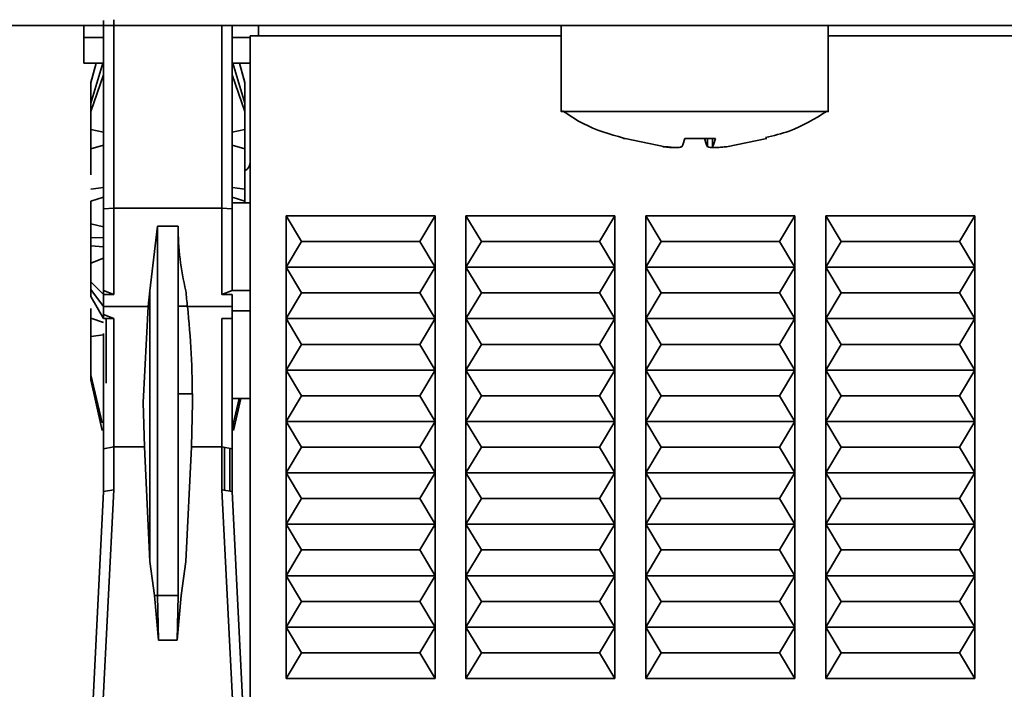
# Model space of a CAD drawing. Header units: millimetres. Extents: x 0 to 420, y 0 to 297.
# Tile 7 of 126: x 116.86 to 126.44, y 91.33 to 97.84. Entities that reach past the tile are written whole.
import ezdxf

# ---------------------------------------------------------------- set-up
doc = ezdxf.new("R2010")
doc.units = ezdxf.units.MM
doc.linetypes.add('CENTERX2', pattern=[20.32, 12.7, -2.54, 2.54, -2.54])

msp = doc.modelspace()

# ---------------------------------------------------------------- linework, layer by layer
at = {"color": 7, "linetype": 'Continuous', "lineweight": 35}
for p, q in [((117.6768, 97.8313), (117.6768, 95.9985)), ((117.7768, 96.0069), (117.7768, 97.8396)), ((203.4519, 97.7818), (81.8518, 97.7818)), ((117.4842, 97.7818), (117.4842, 97.6666)), ((117.4842, 97.4166), (117.4842, 97.7818)), ((118.8268, 97.7818), (118.8268, 96.0069)), ((118.9268, 97.7818), (118.9268, 95.9985)), ((119.1842, 97.7818), (119.1842, 97.6818)), ((122.1268, 97.7818), (122.1268, 96.9463)), ((124.7268, 96.9463), (124.7268, 97.7818)), ((119.1018, 97.6818), (119.1018, 90.8818)), ((119.1018, 97.6818), (122.1268, 97.6818)), ((124.7268, 97.6818), (136.805, 97.6818)), ((117.4842, 97.4166), (117.6768, 97.4166)), ((117.5518, 97.0274), (117.6708, 97.4166)), ((117.5518, 97.2268), (117.6042, 97.4166)), ((117.6034, 97.4166), (117.5518, 97.2303)), ((118.9268, 97.4166), (119.1018, 97.4166)), ((119.0518, 97.0274), (118.9327, 97.4166)), ((118.9993, 97.4166), (119.0518, 97.2268)), ((119.0518, 97.2303), (119.0002, 97.4166)), ((117.5518, 96.9483), (117.6768, 97.3042)), ((117.5518, 97.2303), (117.5518, 97.2268)), ((117.5518, 97.0274), (117.5518, 97.2268)), ((118.9268, 97.3042), (119.0518, 96.9483)), ((119.0518, 97.2303), (119.0518, 97.2268)), ((119.0518, 97.2268), (119.0518, 97.0274)), ((117.5518, 97.0274), (117.5518, 96.9483)), ((117.5518, 96.9483), (117.5518, 96.772)), ((119.0518, 97.0274), (119.0518, 96.9483)), ((119.0518, 96.9483), (119.0518, 96.772)), ((117.5518, 96.772), (117.6768, 96.7456)), ((118.9268, 96.7456), (119.0518, 96.772)), ((119.0518, 96.772), (119.0518, 96.583)), ((122.7495, 96.6838), (122.7336, 96.6838)), ((122.7495, 96.6838), (123.1394, 96.6044)), ((123.6301, 96.6838), (123.331, 96.6838)), ((123.5992, 96.6838), (123.5992, 96.6031)), ((123.7375, 96.6044), (124.1274, 96.6838)), ((124.1199, 96.6838), (124.1274, 96.6838)), ((117.6768, 96.6196), (117.5518, 96.583)), ((119.0518, 96.583), (118.9268, 96.6196)), ((119.0518, 96.583), (119.0518, 96.19)), ((117.6768, 96.5022), (117.6768, 96.4152)), ((117.5518, 96.19), (117.6768, 96.2075)), ((118.9268, 96.2075), (119.0518, 96.19)), ((119.0518, 96.19), (119.0518, 96.0753)), ((117.6768, 96.1119), (117.5518, 96.0753)), ((119.0518, 96.0753), (118.9268, 96.1119)), ((117.7768, 96.0069), (117.6768, 95.9985)), ((117.7768, 96.0069), (117.7768, 95.1683)), ((118.8268, 96.0069), (117.7768, 96.0069)), ((118.8268, 95.1683), (118.8268, 96.0069)), ((118.9268, 95.9985), (118.8268, 96.0069)), ((118.9268, 96.0568), (119.1018, 96.0568)), ((118.9268, 95.9985), (118.9268, 95.2055)), ((119.0518, 96.0753), (119.0518, 96.0568)), ((119.6018, 95.6818), (119.4518, 95.9318)), ((119.4518, 95.9318), (120.9018, 95.9318)), ((119.4518, 95.4318), (119.4518, 95.9318)), ((120.9018, 95.9318), (120.7518, 95.6818)), ((120.9018, 95.9318), (120.9018, 95.4318)), ((121.3518, 95.6818), (121.2018, 95.9318)), ((121.2018, 95.9318), (122.6518, 95.9318)), ((121.2018, 95.4318), (121.2018, 95.9318)), ((122.6518, 95.9318), (122.5018, 95.6818)), ((122.6518, 95.9318), (122.6518, 95.4318)), ((123.1018, 95.6818), (122.9518, 95.9318)), ((122.9518, 95.9318), (124.4018, 95.9318)), ((122.9518, 95.4318), (122.9518, 95.9318)), ((124.4018, 95.9318), (124.2518, 95.6818)), ((124.4018, 95.9318), (124.4018, 95.4318)), ((124.8518, 95.6818), (124.7018, 95.9318)), ((124.7018, 95.9318), (126.1518, 95.9318)), ((124.7018, 95.4318), (124.7018, 95.9318)), ((126.1518, 95.9318), (126.0018, 95.6818)), ((126.1518, 95.9318), (126.1518, 95.4318)), ((117.5518, 95.8526), (117.6768, 95.8256)), ((118.1259, 95.2022), (118.2018, 95.8318)), ((118.2018, 95.8318), (118.4018, 95.8318)), ((118.2018, 92.2394), (118.2018, 95.8318)), ((118.4018, 95.8318), (118.4018, 92.2394)), ((117.5518, 95.7225), (117.5518, 95.6399)), ((117.6768, 95.7172), (117.5518, 95.7225)), ((117.5518, 95.6399), (117.6768, 95.6305)), ((119.4518, 95.4318), (119.6018, 95.6818)), ((120.7518, 95.6818), (119.6018, 95.6818)), ((120.7518, 95.6818), (120.9018, 95.4318)), ((121.2018, 95.4318), (121.3518, 95.6818)), ((122.5018, 95.6818), (121.3518, 95.6818)), ((122.5018, 95.6818), (122.6518, 95.4318)), ((122.9518, 95.4318), (123.1018, 95.6818)), ((124.2518, 95.6818), (123.1018, 95.6818)), ((124.2518, 95.6818), (124.4018, 95.4318)), ((124.7018, 95.4318), (124.8518, 95.6818)), ((126.0018, 95.6818), (124.8518, 95.6818)), ((126.0018, 95.6818), (126.1518, 95.4318)), ((117.5518, 95.4725), (117.6768, 95.5189)), ((117.5518, 95.4725), (117.5518, 95.2884)), ((119.4518, 95.4318), (120.9018, 95.4318)), ((119.6018, 95.1818), (119.4518, 95.4318)), ((119.4518, 94.9318), (119.4518, 95.4318)), ((120.9018, 95.4318), (120.7518, 95.1818)), ((120.9018, 95.4318), (120.9018, 94.9318)), ((121.2018, 95.4318), (122.6518, 95.4318)), ((121.3518, 95.1818), (121.2018, 95.4318)), ((121.2018, 94.9318), (121.2018, 95.4318)), ((122.6518, 95.4318), (122.5018, 95.1818)), ((122.6518, 95.4318), (122.6518, 94.9318)), ((122.9518, 95.4318), (124.4018, 95.4318)), ((123.1018, 95.1818), (122.9518, 95.4318)), ((122.9518, 94.9318), (122.9518, 95.4318)), ((124.4018, 95.4318), (124.2518, 95.1818)), ((124.4018, 95.4318), (124.4018, 94.9318)), ((124.7018, 95.4318), (126.1518, 95.4318)), ((124.8518, 95.1818), (124.7018, 95.4318)), ((124.7018, 94.9318), (124.7018, 95.4318)), ((126.1518, 95.4318), (126.0018, 95.1818)), ((126.1518, 95.4318), (126.1518, 94.9318)), ((117.6768, 95.1683), (117.5518, 95.2884)), ((117.5518, 95.2884), (117.5518, 95.217)), ((117.5518, 95.217), (117.6768, 95.0493)), ((117.5518, 95.217), (117.5518, 95.1482)), ((117.6768, 94.9337), (117.5518, 95.1482)), ((117.6768, 95.2055), (117.7768, 95.1683)), ((117.6768, 95.2055), (117.6768, 95.1683)), ((117.6768, 95.1683), (117.6768, 95.0493)), ((117.7768, 95.1683), (117.6768, 95.1683)), ((118.1113, 95.0493), (118.1259, 95.2022)), ((118.1259, 92.5685), (118.1259, 95.2022)), ((118.8268, 95.1683), (118.9268, 95.2055)), ((118.9268, 95.1683), (118.8268, 95.1683)), ((118.9268, 95.1683), (118.9268, 95.0493)), ((119.4518, 94.9318), (119.6018, 95.1818)), ((119.6018, 95.1818), (120.7518, 95.1818)), ((120.7518, 95.1818), (120.9018, 94.9318)), ((121.2018, 94.9318), (121.3518, 95.1818)), ((121.3518, 95.1818), (122.5018, 95.1818)), ((122.5018, 95.1818), (122.6518, 94.9318)), ((122.9518, 94.9318), (123.1018, 95.1818)), ((123.1018, 95.1818), (124.2518, 95.1818)), ((124.2518, 95.1818), (124.4018, 94.9318)), ((124.7018, 94.9318), (124.8518, 95.1818)), ((124.8518, 95.1818), (126.0018, 95.1818)), ((126.0018, 95.1818), (126.1518, 94.9318)), ((117.5518, 95.0308), (117.5518, 94.9371)), ((117.6768, 95.0493), (118.1113, 95.0493)), ((117.6768, 95.0493), (117.6768, 94.9337)), ((118.063, 94.1178), (118.1113, 95.0493)), ((118.4923, 95.0493), (118.9268, 95.0493)), ((118.9268, 94.9337), (118.9268, 95.0493)), ((117.5518, 94.9371), (117.6768, 94.8934)), ((117.6768, 94.9709), (117.7768, 94.9337)), ((117.7768, 94.9337), (117.6768, 94.9337)), ((117.7768, 93.6837), (117.7768, 94.9337)), ((118.8268, 94.9337), (118.8268, 93.6837)), ((118.9268, 94.9337), (118.8268, 94.9337)), ((118.9268, 94.9709), (118.9268, 93.6663)), ((119.4518, 94.9318), (120.9018, 94.9318)), ((119.6018, 94.6818), (119.4518, 94.9318)), ((119.4518, 94.4318), (119.4518, 94.9318)), ((120.9018, 94.9318), (120.7518, 94.6818)), ((120.9018, 94.9318), (120.9018, 94.4318)), ((121.3518, 94.6818), (121.2018, 94.9318)), ((121.2018, 94.9318), (122.6518, 94.9318)), ((121.2018, 94.4318), (121.2018, 94.9318)), ((122.6518, 94.9318), (122.5018, 94.6818)), ((122.6518, 94.9318), (122.6518, 94.4318)), ((123.1018, 94.6818), (122.9518, 94.9318)), ((122.9518, 94.9318), (124.4018, 94.9318)), ((122.9518, 94.4318), (122.9518, 94.9318)), ((124.4018, 94.9318), (124.2518, 94.6818)), ((124.4018, 94.9318), (124.4018, 94.4318)), ((124.8518, 94.6818), (124.7018, 94.9318)), ((124.7018, 94.9318), (126.1518, 94.9318)), ((124.7018, 94.4318), (124.7018, 94.9318)), ((126.1518, 94.9318), (126.0018, 94.6818)), ((126.1518, 94.9318), (126.1518, 94.4318)), ((117.5518, 94.7594), (117.6768, 94.775)), ((117.5518, 94.7594), (117.5518, 94.3842)), ((119.4518, 94.4318), (119.6018, 94.6818)), ((119.6018, 94.6818), (120.7518, 94.6818)), ((120.7518, 94.6818), (120.9018, 94.4318)), ((121.2018, 94.4318), (121.3518, 94.6818)), ((121.3518, 94.6818), (122.5018, 94.6818)), ((122.5018, 94.6818), (122.6518, 94.4318)), ((122.9518, 94.4318), (123.1018, 94.6818)), ((123.1018, 94.6818), (124.2518, 94.6818)), ((124.2518, 94.6818), (124.4018, 94.4318)), ((124.7018, 94.4318), (124.8518, 94.6818)), ((124.8518, 94.6818), (126.0018, 94.6818)), ((126.0018, 94.6818), (126.1518, 94.4318)), ((117.5518, 94.3842), (117.5518, 94.3374)), ((117.6636, 93.919), (117.5518, 94.3842)), ((119.6018, 94.1818), (119.4518, 94.4318)), ((119.4518, 94.4318), (120.9018, 94.4318)), ((119.4518, 93.9318), (119.4518, 94.4318)), ((120.9018, 94.4318), (120.7518, 94.1818)), ((120.9018, 94.4318), (120.9018, 93.9318)), ((121.3518, 94.1818), (121.2018, 94.4318)), ((121.2018, 94.4318), (122.6518, 94.4318)), ((121.2018, 93.9318), (121.2018, 94.4318)), ((122.6518, 94.4318), (122.5018, 94.1818)), ((122.6518, 94.4318), (122.6518, 93.9318)), ((123.1018, 94.1818), (122.9518, 94.4318)), ((122.9518, 94.4318), (124.4018, 94.4318)), ((122.9518, 93.9318), (122.9518, 94.4318)), ((124.4018, 94.4318), (124.2518, 94.1818)), ((124.4018, 94.4318), (124.4018, 93.9318)), ((124.8518, 94.1818), (124.7018, 94.4318)), ((124.7018, 94.4318), (126.1518, 94.4318)), ((124.7018, 93.9318), (124.7018, 94.4318)), ((126.1518, 94.4318), (126.0018, 94.1818)), ((126.1518, 94.4318), (126.1518, 93.9318)), ((117.6636, 93.8443), (117.5518, 94.3374)), ((119.4518, 93.9318), (119.6018, 94.1818)), ((119.6018, 94.1818), (120.7518, 94.1818)), ((120.7518, 94.1818), (120.9018, 93.9318)), ((121.2018, 93.9318), (121.3518, 94.1818)), ((121.3518, 94.1818), (122.5018, 94.1818)), ((122.5018, 94.1818), (122.6518, 93.9318)), ((122.9518, 93.9318), (123.1018, 94.1818)), ((123.1018, 94.1818), (124.2518, 94.1818)), ((124.2518, 94.1818), (124.4018, 93.9318)), ((124.7018, 93.9318), (124.8518, 94.1818)), ((124.8518, 94.1818), (126.0018, 94.1818)), ((126.0018, 94.1818), (126.1518, 93.9318)), ((118.063, 94.1178), (118.0732, 93.6837)), ((118.5304, 93.6837), (118.5405, 94.1178)), ((118.9268, 94.1568), (119.1018, 94.1568)), ((118.9971, 94.1568), (118.94, 93.919)), ((119.0108, 94.1568), (118.94, 93.8443)), ((118.94, 93.919), (118.94, 93.8443)), ((119.6018, 93.6818), (119.4518, 93.9318)), ((119.4518, 93.9318), (120.9018, 93.9318)), ((119.4518, 93.4318), (119.4518, 93.9318)), ((120.9018, 93.9318), (120.7518, 93.6818)), ((120.9018, 93.9318), (120.9018, 93.4318)), ((121.3518, 93.6818), (121.2018, 93.9318)), ((121.2018, 93.9318), (122.6518, 93.9318)), ((121.2018, 93.4318), (121.2018, 93.9318)), ((122.6518, 93.9318), (122.5018, 93.6818)), ((122.6518, 93.9318), (122.6518, 93.4318)), ((123.1018, 93.6818), (122.9518, 93.9318)), ((122.9518, 93.9318), (124.4018, 93.9318)), ((122.9518, 93.4318), (122.9518, 93.9318)), ((124.4018, 93.9318), (124.2518, 93.6818)), ((124.4018, 93.9318), (124.4018, 93.4318)), ((124.8518, 93.6818), (124.7018, 93.9318)), ((124.7018, 93.9318), (126.1518, 93.9318)), ((124.7018, 93.4318), (124.7018, 93.9318)), ((126.1518, 93.9318), (126.0018, 93.6818)), ((126.1518, 93.9318), (126.1518, 93.4318)), ((117.6768, 93.6663), (117.7768, 93.6837)), ((117.7768, 93.6837), (118.0732, 93.6837)), ((117.7768, 93.2668), (117.7768, 93.6837)), ((118.0732, 93.6837), (118.1259, 92.5685)), ((118.4777, 92.5685), (118.5304, 93.6837)), ((118.8268, 93.6837), (118.5304, 93.6837)), ((118.8268, 93.6837), (118.8268, 93.2668)), ((118.9268, 93.6663), (118.8268, 93.6837)), ((119.4518, 93.4318), (119.6018, 93.6818)), ((120.7518, 93.6818), (119.6018, 93.6818)), ((120.7518, 93.6818), (120.9018, 93.4318)), ((121.2018, 93.4318), (121.3518, 93.6818)), ((121.3518, 93.6818), (122.5018, 93.6818)), ((122.5018, 93.6818), (122.6518, 93.4318)), ((122.9518, 93.4318), (123.1018, 93.6818)), ((123.1018, 93.6818), (124.2518, 93.6818)), ((124.2518, 93.6818), (124.4018, 93.4318)), ((124.7018, 93.4318), (124.8518, 93.6818)), ((124.8518, 93.6818), (126.0018, 93.6818)), ((126.0018, 93.6818), (126.1518, 93.4318)), ((117.6768, 93.2519), (117.6768, 93.6663)), ((118.8518, 93.6738), (118.8518, 93.2631)), ((118.9044, 93.2553), (118.9044, 93.6702)), ((118.9268, 93.2519), (118.9268, 93.6663)), ((117.6768, 93.5324), (117.6768, 93.2613)), ((119.6018, 93.1818), (119.4518, 93.4318)), ((120.9018, 93.4318), (119.4518, 93.4318)), ((119.4518, 92.9318), (119.4518, 93.4318)), ((120.9018, 93.4318), (120.7518, 93.1818)), ((120.9018, 93.4318), (120.9018, 92.9318)), ((121.3518, 93.1818), (121.2018, 93.4318)), ((121.2018, 93.4318), (122.6518, 93.4318)), ((121.2018, 92.9318), (121.2018, 93.4318)), ((122.6518, 93.4318), (122.5018, 93.1818)), ((122.6518, 93.4318), (122.6518, 92.9318)), ((123.1018, 93.1818), (122.9518, 93.4318)), ((122.9518, 93.4318), (124.4018, 93.4318)), ((122.9518, 92.9318), (122.9518, 93.4318)), ((124.4018, 93.4318), (124.2518, 93.1818)), ((124.4018, 93.4318), (124.4018, 92.9318)), ((124.8518, 93.1818), (124.7018, 93.4318)), ((124.7018, 93.4318), (126.1518, 93.4318)), ((124.7018, 92.9318), (124.7018, 93.4318)), ((126.1518, 93.4318), (126.0018, 93.1818)), ((126.1518, 93.4318), (126.1518, 92.9318)), ((117.5518, 90.7899), (117.6768, 93.2519)), ((117.6518, 90.8048), (117.7768, 93.2668)), ((117.7768, 93.2668), (117.6768, 93.2519)), ((118.8268, 93.2668), (118.9518, 90.8048)), ((118.8268, 93.2668), (118.9268, 93.2519)), ((118.9268, 93.2519), (119.0518, 90.7899)), ((119.4518, 92.9318), (119.6018, 93.1818)), ((120.7518, 93.1818), (119.6018, 93.1818)), ((120.7518, 93.1818), (120.9018, 92.9318)), ((121.2018, 92.9318), (121.3518, 93.1818)), ((121.3518, 93.1818), (122.5018, 93.1818)), ((122.5018, 93.1818), (122.6518, 92.9318)), ((122.9518, 92.9318), (123.1018, 93.1818)), ((123.1018, 93.1818), (124.2518, 93.1818)), ((124.2518, 93.1818), (124.4018, 92.9318)), ((124.7018, 92.9318), (124.8518, 93.1818)), ((124.8518, 93.1818), (126.0018, 93.1818)), ((126.0018, 93.1818), (126.1518, 92.9318)), ((119.6018, 92.6818), (119.4518, 92.9318)), ((120.9018, 92.9318), (119.4518, 92.9318)), ((119.4518, 92.4318), (119.4518, 92.9318)), ((120.9018, 92.9318), (120.7518, 92.6818)), ((120.9018, 92.9318), (120.9018, 92.4318)), ((121.3518, 92.6818), (121.2018, 92.9318)), ((121.2018, 92.9318), (122.6518, 92.9318)), ((121.2018, 92.4318), (121.2018, 92.9318)), ((122.6518, 92.9318), (122.5018, 92.6818)), ((122.6518, 92.9318), (122.6518, 92.4318)), ((123.1018, 92.6818), (122.9518, 92.9318)), ((122.9518, 92.9318), (124.4018, 92.9318)), ((122.9518, 92.4318), (122.9518, 92.9318)), ((124.4018, 92.9318), (124.2518, 92.6818)), ((124.4018, 92.9318), (124.4018, 92.4318)), ((124.8518, 92.6818), (124.7018, 92.9318)), ((124.7018, 92.9318), (126.1518, 92.9318)), ((124.7018, 92.4318), (124.7018, 92.9318)), ((126.1518, 92.9318), (126.0018, 92.6818)), ((126.1518, 92.9318), (126.1518, 92.4318)), ((119.4518, 92.4318), (119.6018, 92.6818)), ((120.7518, 92.6818), (119.6018, 92.6818)), ((120.7518, 92.6818), (120.9018, 92.4318)), ((121.2018, 92.4318), (121.3518, 92.6818)), ((121.3518, 92.6818), (122.5018, 92.6818)), ((122.5018, 92.6818), (122.6518, 92.4318)), ((122.9518, 92.4318), (123.1018, 92.6818)), ((123.1018, 92.6818), (124.2518, 92.6818)), ((124.2518, 92.6818), (124.4018, 92.4318)), ((124.7018, 92.4318), (124.8518, 92.6818)), ((124.8518, 92.6818), (126.0018, 92.6818)), ((126.0018, 92.6818), (126.1518, 92.4318)), ((118.1259, 92.5685), (118.1715, 92.2394)), ((118.4321, 92.2394), (118.4777, 92.5685)), ((119.6018, 92.1818), (119.4518, 92.4318)), ((120.9018, 92.4318), (119.4518, 92.4318)), ((119.4518, 91.9318), (119.4518, 92.4318)), ((120.9018, 92.4318), (120.7518, 92.1818)), ((120.9018, 92.4318), (120.9018, 91.9318)), ((121.3518, 92.1818), (121.2018, 92.4318)), ((121.2018, 92.4318), (122.6518, 92.4318)), ((121.2018, 91.9318), (121.2018, 92.4318)), ((122.6518, 92.4318), (122.5018, 92.1818)), ((122.6518, 92.4318), (122.6518, 91.9318)), ((123.1018, 92.1818), (122.9518, 92.4318)), ((122.9518, 92.4318), (124.4018, 92.4318)), ((122.9518, 91.9318), (122.9518, 92.4318)), ((124.4018, 92.4318), (124.2518, 92.1818)), ((124.4018, 92.4318), (124.4018, 91.9318)), ((126.1518, 92.4318), (124.7018, 92.4318)), ((124.8518, 92.1818), (124.7018, 92.4318)), ((124.7018, 91.9318), (124.7018, 92.4318)), ((126.1518, 92.4318), (126.0018, 92.1818)), ((126.1518, 92.4318), (126.1518, 91.9318)), ((118.1715, 92.2394), (118.2124, 91.8053)), ((118.1715, 92.2394), (118.2018, 92.2394)), ((118.2124, 91.8053), (118.2018, 92.2394)), ((118.4018, 92.2394), (118.2018, 92.2394)), ((118.3911, 91.8053), (118.432, 92.2394)), ((118.3911, 91.8053), (118.4018, 92.2394)), ((119.4518, 91.9318), (119.6018, 92.1818)), ((120.7518, 92.1818), (119.6018, 92.1818)), ((120.7518, 92.1818), (120.9018, 91.9318)), ((121.2018, 91.9318), (121.3518, 92.1818)), ((121.3518, 92.1818), (122.5018, 92.1818)), ((122.5018, 92.1818), (122.6518, 91.9318)), ((122.9518, 91.9318), (123.1018, 92.1818)), ((123.1018, 92.1818), (124.2518, 92.1818)), ((124.2518, 92.1818), (124.4018, 91.9318)), ((124.7018, 91.9318), (124.8518, 92.1818)), ((126.0018, 92.1818), (124.8518, 92.1818)), ((126.0018, 92.1818), (126.1518, 91.9318)), ((120.9018, 91.9318), (119.4518, 91.9318)), ((119.6018, 91.6818), (119.4518, 91.9318)), ((119.4518, 91.4318), (119.4518, 91.9318)), ((120.9018, 91.9318), (120.7518, 91.6818)), ((120.9018, 91.9318), (120.9018, 91.4318)), ((121.3518, 91.6818), (121.2018, 91.9318)), ((121.2018, 91.9318), (122.6518, 91.9318)), ((121.2018, 91.4318), (121.2018, 91.9318)), ((122.6518, 91.9318), (122.5018, 91.6818)), ((122.6518, 91.9318), (122.6518, 91.4318)), ((123.1018, 91.6818), (122.9518, 91.9318)), ((124.4018, 91.9318), (122.9518, 91.9318)), ((122.9518, 91.4318), (122.9518, 91.9318)), ((124.4018, 91.9318), (124.2518, 91.6818)), ((124.4018, 91.9318), (124.4018, 91.4318)), ((124.8518, 91.6818), (124.7018, 91.9318)), ((126.1518, 91.9318), (124.7018, 91.9318)), ((124.7018, 91.4318), (124.7018, 91.9318)), ((126.1518, 91.9318), (126.0018, 91.6818)), ((126.1518, 91.9318), (126.1518, 91.4318)), ((118.2124, 91.8053), (118.3911, 91.8053)), ((119.4518, 91.4318), (119.6018, 91.6818)), ((119.6018, 91.6818), (120.7518, 91.6818)), ((120.7518, 91.6818), (120.9018, 91.4318)), ((121.2018, 91.4318), (121.3518, 91.6818)), ((121.3518, 91.6818), (122.5018, 91.6818)), ((122.5018, 91.6818), (122.6518, 91.4318)), ((122.9518, 91.4318), (123.1018, 91.6818)), ((123.1018, 91.6818), (124.2518, 91.6818)), ((124.2518, 91.6818), (124.4018, 91.4318)), ((124.7018, 91.4318), (124.8518, 91.6818)), ((124.8518, 91.6818), (126.0018, 91.6818)), ((126.0018, 91.6818), (126.1518, 91.4318)), ((120.9018, 91.4318), (119.4518, 91.4318)), ((122.6518, 91.4318), (121.2018, 91.4318)), ((124.4018, 91.4318), (122.9518, 91.4318)), ((126.1518, 91.4318), (124.7018, 91.4318))]:
    msp.add_line(p, q, dxfattribs=at)
at = {"color": 7, "linetype": 'CENTERX2'}
msp.add_line((81.4018, 97.7818), (166.4018, 97.7818), dxfattribs=at)
at = {"color": 8, "linetype": 'Continuous', "lineweight": 35}
for p, q in [((117.4842, 97.6666), (117.6768, 97.6666)), ((118.9268, 97.6666), (119.1018, 97.6666)), ((123.553, 96.6044), (123.553, 96.6838)), ((123.5997, 96.6838), (123.5997, 96.6044)), ((118.9268, 95.2068), (119.1018, 95.2068)), ((118.4018, 95.0529), (118.4919, 95.0529)), ((118.9268, 95.0068), (119.1018, 95.0068)), ((118.5402, 94.2007), (118.4018, 94.2007))]:
    msp.add_line(p, q, dxfattribs=at)
at = {"color": 7, "linetype": 'Continuous', "lineweight": 35}
for centre, radius, start, end in [((123.0341, 96.7519), 0.3046, 331.03191, 347.09575), ((123.8197, 96.752), 0.3048, 192.91098, 208.96137), ((123.3327, 96.752), 0.3051, 331.04491, 347.08275), ((119.0018, 96.4568), 0.1, 300, 0)]:
    msp.add_arc(centre, radius, start, end, dxfattribs=at)
for centre, major_axis, ratio, start_param, end_param in [((120.0515, 95.8318), (0, 2.1), 0.785587, 1.570796, 1.875274), ((119.0145, 95.8318), (0, 2.1), 0.267949, 1.875274, 1.952596), ((117.8707, 94.1178), (0, 2.5), 0.267949, 4.712389, 5.094189)]:
    msp.add_ellipse(centre, major_axis=major_axis, ratio=ratio, start_param=start_param, end_param=end_param, dxfattribs=at)
for points, knots in [([(117.4842, 97.6666), (117.4842, 97.6339), (117.4842, 97.5683), (117.4842, 97.4857), (117.4842, 97.4279), (117.4842, 97.4204), (117.4842, 97.4166)], [0, 0, 0, 0, 0.25, 0.5, 0.75, 1, 1, 1, 1]), ([(124.7193, 96.9463), (124.7217, 96.9463), (124.7454, 96.9463), (124.6501, 96.9463), (124.4315, 96.9463), (124.085, 96.9463), (123.6683, 96.9463), (123.223, 96.9463), (122.802, 96.9463), (122.4479, 96.9463), (122.2168, 96.9463), (122.1128, 96.9463), (122.1349, 96.9463), (122.1386, 96.9463)], [0, 0, 0, 0, 0.012375, 0.119708, 0.227041, 0.334374, 0.441707, 0.549039, 0.656372, 0.763705, 0.871039, 0.978372, 1, 1, 1, 1]), ([(122.1423, 96.9523), (122.2079, 96.9086), (122.3896, 96.7874), (122.6003, 96.7266), (122.7351, 96.6878)], [0, 0, 0, 0, 0.360841, 1, 1, 1, 1]), ([(124.1174, 96.6928), (124.1946, 96.7114), (124.4082, 96.7628), (124.5969, 96.8771), (124.7173, 96.9501)], [0, 0, 0, 0, 0.36164, 1, 1, 1, 1]), ([(117.5518, 96.772), (117.5518, 96.7565), (117.5518, 96.7253), (117.5518, 96.6726), (117.5518, 96.622), (117.5518, 96.596), (117.5518, 96.583)], [0, 0, 0, 0, 0.25, 0.5, 0.75, 1, 1, 1, 1]), ([(117.5518, 96.583), (117.5518, 96.5264), (117.5518, 96.4508), (117.5518, 96.3545), (117.5518, 96.3302)], [0, 0, 0, 0, 0.747285, 1, 1, 1, 1]), ([(123.116, 96.6044), (123.1325, 96.6025), (123.1654, 96.5989), (123.2061, 96.5965), (123.2228, 96.5971), (123.2301, 96.5974)], [0, 0, 0, 0, 0.360545, 0.721185, 1, 1, 1, 1]), ([(123.3006, 96.6044), (123.2976, 96.6025), (123.2918, 96.5989), (123.2629, 96.5965), (123.2228, 96.597), (123.1793, 96.5999), (123.1511, 96.603), (123.1394, 96.6044)], [0, 0, 0, 0, 0.213496, 0.427067, 0.638968, 0.850106, 1, 1, 1, 1]), ([(123.553, 96.6044), (123.556, 96.6025), (123.5619, 96.5989), (123.588, 96.5965), (123.6127, 96.5971), (123.6234, 96.5974)], [0, 0, 0, 0, 0.360522, 0.721168, 1, 1, 1, 1]), ([(123.7375, 96.6044), (123.721, 96.6025), (123.6879, 96.5989), (123.6452, 96.5965), (123.6144, 96.597), (123.5993, 96.5999), (123.5996, 96.603), (123.5997, 96.6044)], [0, 0, 0, 0, 0.213511, 0.427078, 0.638966, 0.850114, 1, 1, 1, 1]), ([(117.5518, 96.0753), (117.5518, 96.0599), (117.5518, 96.0292), (117.5518, 95.9694), (117.5518, 95.9073), (117.5518, 95.8708), (117.5518, 95.8526)], [0, 0, 0, 0, 0.25, 0.5, 0.75, 1, 1, 1, 1]), ([(117.6768, 95.9985), (117.6768, 95.864), (117.6768, 95.595), (117.6768, 95.3353), (117.6768, 95.2055)], [0, 0, 0, 0, 0.5, 1, 1, 1, 1]), ([(117.5518, 95.8526), (117.5518, 95.8323), (117.5518, 95.7916), (117.5518, 95.7455), (117.5518, 95.7225)], [0, 0, 0, 0, 0.5, 1, 1, 1, 1]), ([(117.5518, 95.6399), (117.5518, 95.6226), (117.5518, 95.5881), (117.5518, 95.5385), (117.5518, 95.4966), (117.5518, 95.4805), (117.5518, 95.4725)], [0, 0, 0, 0, 0.25, 0.5, 0.75, 1, 1, 1, 1]), ([(117.5518, 94.9371), (117.5518, 94.9272), (117.5518, 94.9073), (117.5518, 94.8616), (117.5518, 94.8102), (117.5518, 94.7763), (117.5518, 94.7594)], [0, 0, 0, 0, 0.250001, 0.5, 0.75, 1, 1, 1, 1]), ([(117.6768, 94.786), (117.6768, 94.6331), (117.6768, 94.2659), (117.6768, 93.8873), (117.6768, 93.6663)], [0, 0, 0, 0, 0.41641, 1, 1, 1, 1])]:
    msp.add_open_spline(points, degree=3, knots=knots, dxfattribs=at)
at = {"color": 8, "linetype": 'Continuous', "lineweight": 35}
msp.add_open_spline([(117.7018, 94.9337), (117.7018, 94.8894), (117.7018, 94.7764), (117.7018, 94.606), (117.7018, 94.4325), (117.7018, 94.3469), (117.7018, 94.3041)], degree=3, knots=[0, 0, 0, 0, 0.176575, 0.45105, 0.725525, 1, 1, 1, 1], dxfattribs=at)

doc.saveas('drawing.dxf')
